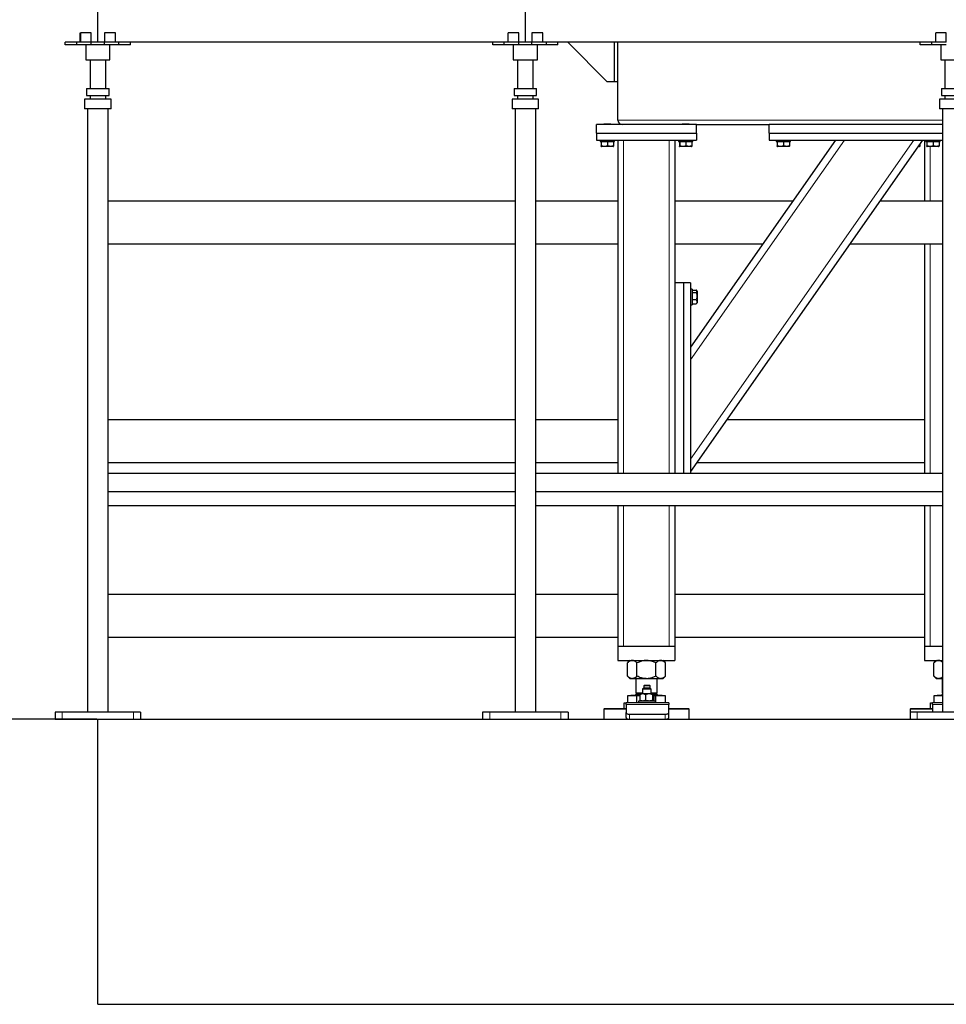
# Model space of a CAD drawing. Header units: millimetres. Extents: x 0 to 841, y 0 to 594.
# Tile 65 of 92: x 405 to 457, y 400 to 455. Entities that reach past the tile are written whole.
import ezdxf

# ---------------------------------------------------------------- set-up
doc = ezdxf.new("R2010")
doc.units = ezdxf.units.MM
doc.header["$PDSIZE"] = -1
doc.layers.add('COTES', color=1, linetype='Continuous')
doc.layers.add('TRAIT-FORT', color=4, linetype='Continuous', lineweight=25)
doc.styles.add('SLDTEXTSTYLE0', font='TXT', dxfattribs={"width": 0.75})
doc.dimstyles.new('SLDDIMSTYLE3', dxfattribs={"dimtxt": 3.5, "dimasz": 2, "dimexe": 0, "dimexo": 0.0625, "dimgap": 0.875, "dimtad": 1, "dimlfac": 25, "dimrnd": 1e-09, "dimzin": 12, "dimdsep": 46, "dimtxsty": 'SLDTEXTSTYLE0', "dimsah": 1, "dimcen": 0.09, "dimadec": 0, "dimazin": 3, "dimtfac": 1, "dimtofl": 0, "dimtmove": 0, "dimatfit": 3, "dimfxl": 1, "dimfrac": 2, "dimtolj": 1, "dimtzin": 12, "dimarcsym": 0})

# ---------------------------------------------------------------- blocks, each defined once
blk = doc.blocks.new('_D_29')
at = {"layer": 'COTES', "color": 0, "lineweight": -2, "transparency": 16777216}
for p, q in [((408.937, 456.23), (399.859, 456.23)), ((399.859, 454.23), (399.859, 418.23)), ((408.937, 416.23), (399.859, 416.23))]:
    blk.add_line(p, q, dxfattribs=at)
at = {"layer": 'COTES', "color": 0, "transparency": 16777216}
for points in [[(399.525, 454.23), (400.192, 454.23), (399.859, 456.23)], [(399.525, 418.23), (400.192, 418.23), (399.859, 416.23)]]:
    blk.add_solid(points, dxfattribs=at)
at = {"layer": 'Defpoints', "color": 0, "transparency": 16777216}
for p in [(408.999, 456.23), (399.859, 416.23), (408.999, 416.23)]:
    blk.add_point(p, dxfattribs=at)
at = {"layer": 'COTES', "color": 0, "transparency": 16777216, "insert": (395.484, 436.23), "char_height": 3.5, "attachment_point": 2, "rotation": 90, "style": 'SLDTEXTSTYLE0'}
blk.add_mtext('\\A1;1000', dxfattribs=at)

msp = doc.modelspace()

# ---------------------------------------------------------------- linework, layer by layer
at = {"lineweight": 18}
for p, q in [((438.19948, 449.84971), (456.41948, 449.84971)), ((438.51948, 448.72971), (438.51948, 430.02971)), ((441.07948, 448.72971), (441.07948, 430.02971)), ((450.90855, 448.72971), (442.27948, 436.40612)), ((454.81503, 448.72971), (442.27948, 430.82709)), ((455.71948, 448.36971), (455.71948, 445.30971)), ((455.71948, 442.90971), (455.71948, 430.02971)), ((438.51948, 428.22971), (438.51948, 420.32971)), ((441.07948, 428.22971), (441.07948, 420.32971)), ((455.71948, 428.22971), (455.71948, 420.32971)), ((439.19948, 417.61771), (439.435, 417.61771)), ((440.2161, 417.61771), (440.39948, 417.61771)), ((456.39948, 417.61771), (456.41948, 417.61771)), ((441.05413, 417.06397), (438.65413, 417.06397)), ((456.41948, 417.06397), (455.85413, 417.06397)), ((406.99948, 416.62971), (406.99948, 416.22971)), ((410.99948, 416.62971), (410.99948, 416.22971)), ((430.99948, 416.62971), (430.99948, 416.22971)), ((434.99948, 416.62971), (434.99948, 416.22971)), ((438.85413, 416.22971), (438.85413, 416.50684)), ((440.85413, 416.22971), (440.85413, 416.50684)), ((454.99948, 416.62971), (454.99948, 416.22971))]:
    msp.add_line(p, q, dxfattribs=at)
at = {"layer": 'TRAIT-FORT', "lineweight": 25}
for p, q in [((408.99948, 454.22971), (408.99948, 456.22971)), ((432.99948, 454.22971), (432.99948, 456.22971)), ((408.01348, 454.22971), (408.01348, 454.74971)), ((408.01348, 454.74971), (408.03843, 454.74971)), ((408.63348, 454.74971), (408.03843, 454.74971)), ((408.03843, 454.22971), (408.03843, 454.74971)), ((408.63348, 454.22971), (408.63348, 454.74971)), ((409.36548, 454.74971), (409.36548, 454.22971)), ((409.98548, 454.74971), (409.36548, 454.74971)), ((409.98548, 454.22971), (409.98548, 454.74971)), ((432.63348, 454.74971), (432.03843, 454.74971)), ((432.03843, 454.22971), (432.03843, 454.74971)), ((432.63348, 454.22971), (432.63348, 454.74971)), ((433.98548, 454.74971), (433.36548, 454.74971)), ((433.36548, 454.74971), (433.36548, 454.22971)), ((433.98548, 454.22971), (433.98548, 454.74971)), ((456.63348, 454.74971), (456.03843, 454.74971)), ((456.03843, 454.22971), (456.03843, 454.74971)), ((456.63348, 454.22971), (456.63348, 454.74971)), ((407.17348, 454.06971), (407.17348, 454.22971)), ((407.81348, 454.22971), (407.17348, 454.22971)), ((407.81348, 454.06971), (407.17348, 454.06971)), ((407.81348, 454.06971), (407.81348, 454.22971)), ((408.63348, 454.22971), (407.81348, 454.22971)), ((408.63348, 454.06971), (407.81348, 454.06971)), ((408.31948, 454.06971), (408.31948, 453.22971)), ((408.63348, 454.06971), (408.63348, 454.22971)), ((409.36548, 454.22971), (408.63348, 454.22971)), ((409.36548, 454.06971), (408.63348, 454.06971)), ((409.36548, 454.06971), (409.36548, 454.22971)), ((410.18548, 454.22971), (409.36548, 454.22971)), ((410.18548, 454.06971), (409.36548, 454.06971)), ((409.67948, 453.22971), (409.67948, 454.06971)), ((410.18548, 454.06971), (410.18548, 454.22971)), ((410.82548, 454.22971), (410.18548, 454.22971)), ((410.82548, 454.06971), (410.18548, 454.06971)), ((410.82548, 454.06971), (410.82548, 454.22971)), ((431.17348, 454.22971), (410.82548, 454.22971)), ((431.17348, 454.06971), (431.17348, 454.22971)), ((431.81348, 454.22971), (431.17348, 454.22971)), ((431.81348, 454.06971), (431.17348, 454.06971)), ((431.81348, 454.06971), (431.81348, 454.22971)), ((432.63348, 454.22971), (431.81348, 454.22971)), ((432.63348, 454.06971), (431.81348, 454.06971)), ((432.31948, 454.06971), (432.31948, 453.22971)), ((433.36548, 454.22971), (432.63348, 454.22971)), ((432.63348, 454.06971), (432.63348, 454.22971)), ((433.36548, 454.06971), (432.63348, 454.06971)), ((433.36548, 454.06971), (433.36548, 454.22971)), ((434.18548, 454.22971), (433.36548, 454.22971)), ((434.18548, 454.06971), (433.36548, 454.06971)), ((433.67948, 453.22971), (433.67948, 454.06971)), ((434.18548, 454.06971), (434.18548, 454.22971)), ((434.82548, 454.22971), (434.18548, 454.22971)), ((434.82548, 454.06971), (434.18548, 454.06971)), ((434.82548, 454.06971), (434.82548, 454.22971)), ((455.17348, 454.22971), (434.82548, 454.22971)), ((437.59948, 452.00971), (435.37948, 454.22971)), ((437.99948, 452.00971), (437.99948, 454.22971)), ((438.19948, 449.84971), (438.19948, 454.22971)), ((455.17348, 454.06971), (455.17348, 454.22971)), ((455.81348, 454.22971), (455.17348, 454.22971)), ((455.81348, 454.06971), (455.17348, 454.06971)), ((455.81348, 454.06971), (455.81348, 454.22971)), ((456.63348, 454.22971), (455.81348, 454.22971)), ((456.63348, 454.06971), (455.81348, 454.06971)), ((456.31948, 454.06971), (456.31948, 453.22971)), ((408.31948, 453.22971), (409.67948, 453.22971)), ((408.55948, 453.22971), (408.55948, 451.63325)), ((409.43948, 451.63325), (409.43948, 453.22971)), ((432.31948, 453.22971), (433.67948, 453.22971)), ((432.55948, 453.22971), (432.55948, 451.63325)), ((433.43948, 451.63325), (433.43948, 453.22971)), ((456.31948, 453.22971), (457.67948, 453.22971)), ((456.55948, 453.22971), (456.55948, 451.63325)), ((408.36948, 451.63325), (409.62948, 451.63325)), ((408.36948, 451.63325), (408.36948, 451.23325)), ((409.62948, 451.23325), (409.62948, 451.63325)), ((432.36948, 451.63325), (432.36948, 451.23325)), ((432.36948, 451.63325), (433.62948, 451.63325)), ((433.62948, 451.23325), (433.62948, 451.63325)), ((437.99948, 452.00971), (437.59948, 452.00971)), ((438.19948, 452.00971), (437.99948, 452.00971)), ((456.36948, 451.63325), (456.36948, 451.23325)), ((456.36948, 451.63325), (457.62948, 451.63325)), ((408.25948, 451.03325), (408.25948, 450.49325)), ((409.73948, 451.03325), (408.25948, 451.03325)), ((408.36948, 451.23325), (409.62948, 451.23325)), ((408.55948, 451.23325), (408.55948, 451.03325)), ((409.43948, 451.03325), (409.43948, 451.23325)), ((409.73948, 450.49325), (409.73948, 451.03325)), ((432.25948, 451.03325), (432.25948, 450.49325)), ((433.73948, 451.03325), (432.25948, 451.03325)), ((432.36948, 451.23325), (433.62948, 451.23325)), ((432.55948, 451.23325), (432.55948, 451.03325)), ((433.43948, 451.03325), (433.43948, 451.23325)), ((433.73948, 450.49325), (433.73948, 451.03325)), ((456.25948, 451.03325), (456.25948, 450.49325)), ((457.73948, 451.03325), (456.25948, 451.03325)), ((456.36948, 451.23325), (457.62948, 451.23325)), ((456.55948, 451.23325), (456.55948, 451.03325)), ((409.73948, 450.49325), (408.25948, 450.49325)), ((408.41948, 450.49325), (408.41948, 416.62971)), ((409.57948, 416.62971), (409.57948, 450.49325)), ((433.73948, 450.49325), (432.25948, 450.49325)), ((432.41948, 450.49325), (432.41948, 416.62971)), ((433.57948, 416.62971), (433.57948, 450.49325)), ((457.73948, 450.49325), (456.25948, 450.49325)), ((456.41948, 450.49325), (456.41948, 416.62971)), ((442.59948, 449.60971), (436.99948, 449.60971)), ((436.99948, 449.12971), (436.99948, 449.60971)), ((437.42748, 449.64971), (437.39948, 449.62171)), ((437.39948, 449.62171), (437.39948, 449.60971)), ((437.79948, 449.62171), (437.39948, 449.62171)), ((437.42748, 449.64971), (437.77148, 449.64971)), ((437.79948, 449.62171), (437.77148, 449.64971)), ((437.79948, 449.60971), (437.79948, 449.62171)), ((441.82748, 449.64971), (441.79948, 449.62171)), ((441.79948, 449.62171), (441.79948, 449.60971)), ((442.19948, 449.62171), (441.79948, 449.62171)), ((441.82748, 449.64971), (442.17148, 449.64971)), ((442.19948, 449.62171), (442.17148, 449.64971)), ((442.19948, 449.60971), (442.19948, 449.62171)), ((442.59948, 449.60971), (446.67948, 449.60971)), ((442.59948, 449.12971), (442.59948, 449.60971)), ((456.41948, 449.60971), (446.67948, 449.60971)), ((446.67948, 449.12971), (446.67948, 449.60971)), ((436.99948, 449.12971), (442.59948, 449.12971)), ((436.99948, 449.12971), (436.99948, 448.72971)), ((436.99948, 448.72971), (442.59948, 448.72971)), ((437.19948, 448.72971), (437.19948, 448.64971)), ((437.99948, 448.64971), (437.99948, 448.72971)), ((438.19948, 448.72971), (438.19948, 430.02971)), ((441.39948, 448.72971), (441.39948, 440.72971)), ((441.59948, 448.72971), (441.59948, 448.64971)), ((450.42024, 448.72971), (442.27948, 437.1035)), ((455.30334, 448.72971), (442.27948, 430.12971)), ((442.39948, 448.64971), (442.39948, 448.72971)), ((442.59948, 449.12971), (442.59948, 448.72971)), ((446.67948, 449.12971), (446.67948, 448.72971)), ((446.67948, 449.12971), (456.41948, 449.12971)), ((446.67948, 448.72971), (456.41948, 448.72971)), ((447.07948, 448.72971), (447.07948, 448.64971)), ((447.87948, 448.64971), (447.87948, 448.72971)), ((455.39948, 448.72971), (455.39948, 445.30971)), ((455.47948, 448.72971), (455.47948, 448.64971)), ((456.27948, 448.64971), (456.27948, 448.72971)), ((437.19948, 448.64971), (437.99948, 448.64971)), ((437.25386, 448.64971), (437.25386, 448.4099)), ((437.25861, 448.38003), (437.27648, 448.36971)), ((437.26539, 448.64971), (437.26539, 448.4099)), ((437.92248, 448.36971), (437.27648, 448.36971)), ((437.611, 448.64971), (437.611, 448.4099)), ((437.92248, 448.36971), (437.94034, 448.38003)), ((437.94509, 448.64971), (437.94509, 448.4099)), ((441.59948, 448.64971), (442.39948, 448.64971)), ((441.65386, 448.64971), (441.65386, 448.4099)), ((441.65861, 448.38003), (441.67648, 448.36971)), ((441.66539, 448.64971), (441.66539, 448.4099)), ((442.32248, 448.36971), (441.67648, 448.36971)), ((442.011, 448.64971), (442.011, 448.4099)), ((442.32248, 448.36971), (442.34034, 448.38003)), ((442.34509, 448.64971), (442.34509, 448.4099)), ((447.07948, 448.64971), (447.87948, 448.64971)), ((447.13386, 448.64971), (447.13386, 448.4099)), ((447.13861, 448.38003), (447.15648, 448.36971)), ((447.14539, 448.64971), (447.14539, 448.4099)), ((447.80248, 448.36971), (447.15648, 448.36971)), ((447.491, 448.64971), (447.491, 448.4099)), ((447.80248, 448.36971), (447.82034, 448.38003)), ((447.82509, 448.64971), (447.82509, 448.4099)), ((455.12248, 448.36971), (455.05126, 448.36971)), ((455.14509, 448.4099), (455.06451, 448.38864)), ((455.12248, 448.36971), (455.14034, 448.38003)), ((455.14509, 448.50372), (455.14509, 448.4099)), ((455.47948, 448.64971), (456.27948, 448.64971)), ((455.53386, 448.64971), (455.53386, 448.4099)), ((455.53861, 448.38003), (455.55648, 448.36971)), ((455.54539, 448.64971), (455.54539, 448.4099)), ((456.20248, 448.36971), (455.55648, 448.36971)), ((455.891, 448.64971), (455.891, 448.4099)), ((456.20248, 448.36971), (456.22034, 448.38003)), ((456.22509, 448.64971), (456.22509, 448.4099)), ((432.41948, 445.30971), (409.57948, 445.30971)), ((438.19948, 445.30971), (433.57948, 445.30971)), ((448.02553, 445.30971), (441.39948, 445.30971)), ((456.41948, 445.30971), (452.90863, 445.30971)), ((409.57948, 442.90971), (432.41948, 442.90971)), ((433.57948, 442.90971), (438.19948, 442.90971)), ((441.39948, 442.90971), (446.34503, 442.90971)), ((451.22813, 442.90971), (456.41948, 442.90971)), ((455.39948, 442.90971), (455.39948, 430.02971)), ((441.87948, 440.72971), (441.39948, 440.72971)), ((441.39948, 440.72971), (441.39948, 430.02971)), ((442.27948, 440.72971), (441.87948, 440.72971)), ((441.87948, 440.72971), (441.87948, 430.02971)), ((442.27948, 440.72971), (442.27948, 430.02971)), ((442.35948, 440.36971), (442.27948, 440.36971)), ((442.35948, 440.36971), (442.35948, 439.92971)), ((442.35948, 440.3178), (442.59929, 440.3178)), ((442.35948, 440.17515), (442.59929, 440.17515)), ((442.35948, 439.92971), (442.35948, 439.48971)), ((442.63948, 440.25271), (442.61498, 440.29515)), ((442.63948, 440.25271), (442.63948, 439.60671)), ((442.27948, 439.48971), (442.35948, 439.48971)), ((442.35948, 439.78706), (442.59929, 439.78706)), ((442.35948, 439.54163), (442.59929, 439.54163)), ((442.61411, 439.56478), (442.59929, 439.54163)), ((442.61498, 439.56428), (442.63948, 439.60671)), ((432.41948, 433.02971), (409.57948, 433.02971)), ((438.19948, 433.02971), (433.57948, 433.02971)), ((455.39948, 433.02971), (444.31008, 433.02971)), ((409.57948, 430.62971), (432.41948, 430.62971)), ((433.57948, 430.62971), (438.19948, 430.62971)), ((442.62958, 430.62971), (455.39948, 430.62971)), ((432.41948, 430.02971), (409.57948, 430.02971)), ((456.41948, 430.02971), (433.57948, 430.02971)), ((432.41948, 428.98971), (409.57948, 428.98971)), ((456.41948, 428.98971), (433.57948, 428.98971)), ((409.57948, 428.22971), (432.41948, 428.22971)), ((433.57948, 428.22971), (456.41948, 428.22971)), ((438.19948, 428.22971), (438.19948, 420.32971)), ((441.39948, 428.22971), (441.39948, 420.32971)), ((455.39948, 428.22971), (455.39948, 420.32971)), ((432.41948, 423.22971), (409.57948, 423.22971)), ((438.19948, 423.22971), (433.57948, 423.22971)), ((455.39948, 423.22971), (441.39948, 423.22971)), ((409.57948, 420.82971), (432.41948, 420.82971)), ((433.57948, 420.82971), (438.19948, 420.82971)), ((441.39948, 420.82971), (455.39948, 420.82971)), ((438.19948, 420.32971), (441.39948, 420.32971)), ((438.19948, 420.32971), (438.19948, 419.52971)), ((438.51948, 420.32971), (441.07948, 420.32971)), ((441.39948, 420.32971), (441.39948, 419.52971)), ((455.39948, 420.32971), (455.39948, 419.52971)), ((455.39948, 420.32971), (456.41948, 420.32971)), ((455.71948, 420.32971), (456.41948, 420.32971)), ((438.19948, 419.52971), (441.39948, 419.52971)), ((438.87948, 419.52971), (438.73715, 419.38739)), ((440.8618, 419.38739), (440.71948, 419.52971)), ((455.39948, 419.52971), (456.41948, 419.52971)), ((456.07948, 419.52971), (455.93715, 419.38739)), ((438.73715, 418.64804), (438.73715, 419.38739)), ((439.26831, 418.64804), (439.26831, 419.38739)), ((440.33064, 418.64804), (440.33064, 419.38739)), ((440.8618, 418.64804), (440.8618, 419.38739)), ((455.93715, 418.64804), (455.93715, 419.38739)), ((438.73715, 418.64804), (438.87948, 418.50571)), ((439.00273, 418.50571), (438.87948, 418.50571)), ((439.79948, 418.50571), (439.00273, 418.50571)), ((439.19948, 418.50571), (439.19948, 417.71771)), ((440.59622, 418.50571), (439.79948, 418.50571)), ((440.39948, 417.71771), (440.39948, 418.50571)), ((440.71948, 418.50571), (440.59622, 418.50571)), ((440.71948, 418.50571), (440.8618, 418.64804)), ((455.93715, 418.64804), (456.07948, 418.50571)), ((456.20273, 418.50571), (456.07948, 418.50571)), ((456.41948, 418.50571), (456.20273, 418.50571)), ((456.39948, 418.50571), (456.39948, 417.71771)), ((439.64508, 417.96971), (439.58508, 417.90971)), ((439.58508, 417.90971), (439.58508, 417.64971)), ((439.66976, 417.90971), (439.58508, 417.90971)), ((439.66508, 418.12971), (439.64508, 418.10971)), ((439.64508, 418.10971), (439.64508, 417.96971)), ((439.70859, 418.10971), (439.64508, 418.10971)), ((439.70859, 417.96971), (439.64508, 417.96971)), ((439.72153, 418.12971), (439.66508, 418.12971)), ((440.06508, 417.90971), (439.66976, 417.90971)), ((440.00508, 418.10971), (439.70859, 418.10971)), ((440.00508, 417.96971), (439.70859, 417.96971)), ((439.98508, 418.12971), (439.72153, 418.12971)), ((440.00508, 418.10971), (439.98508, 418.12971)), ((440.00508, 417.96971), (440.00508, 418.10971)), ((440.06508, 417.90971), (440.00508, 417.96971)), ((440.06508, 417.64971), (440.06508, 417.90971)), ((438.73715, 417.54571), (438.73715, 417.14971)), ((439.26831, 417.54571), (438.73715, 417.54571)), ((438.94548, 417.57371), (438.91748, 417.54571)), ((438.94548, 417.57771), (438.94548, 417.57371)), ((438.94548, 417.57771), (439.43365, 417.57771)), ((438.94548, 417.57371), (439.43365, 417.57371)), ((439.27525, 417.71771), (439.19948, 417.64194)), ((439.19948, 417.71771), (439.58508, 417.71771)), ((439.19948, 417.64194), (439.19948, 417.61771)), ((439.19948, 417.64194), (439.45638, 417.64194)), ((439.43365, 417.54571), (439.26831, 417.54571)), ((439.26831, 417.14971), (439.26831, 417.54571)), ((439.34508, 417.24971), (439.34508, 417.14971)), ((440.30508, 417.24971), (439.34508, 417.24971)), ((439.43365, 417.60971), (439.43365, 417.28971)), ((439.46508, 417.64971), (439.45791, 417.64456)), ((439.45791, 417.25486), (439.46508, 417.24971)), ((439.5921, 417.64971), (439.46508, 417.64971)), ((439.94627, 417.64971), (439.5921, 417.64971)), ((439.75055, 417.60971), (439.75055, 417.28971)), ((440.17925, 417.64971), (439.94627, 417.64971)), ((440.06508, 417.71771), (440.39948, 417.71771)), ((440.14198, 417.60971), (440.14198, 417.28971)), ((440.18508, 417.64971), (440.17925, 417.64971)), ((440.19225, 417.64456), (440.18508, 417.64971)), ((440.18508, 417.24971), (440.19225, 417.25486)), ((440.19365, 417.64194), (440.39948, 417.64194)), ((440.21651, 417.28971), (440.19844, 417.26091)), ((440.21651, 417.60971), (440.21651, 417.28971)), ((440.21651, 417.57771), (440.65348, 417.57771)), ((440.21651, 417.57371), (440.65348, 417.57371)), ((440.33064, 417.54571), (440.21651, 417.54571)), ((440.30508, 417.14971), (440.30508, 417.24971)), ((440.39948, 417.64194), (440.3237, 417.71771)), ((440.33064, 417.14971), (440.33064, 417.54571)), ((440.8618, 417.54571), (440.33064, 417.54571)), ((440.39948, 417.61771), (440.39948, 417.64194)), ((440.65348, 417.57371), (440.65348, 417.57771)), ((440.68148, 417.54571), (440.65348, 417.57371)), ((440.8618, 417.14971), (440.8618, 417.54571)), ((455.93715, 417.54571), (455.93715, 417.14971)), ((456.41948, 417.54571), (455.93715, 417.54571)), ((456.14548, 417.57371), (456.11748, 417.54571)), ((456.14548, 417.57771), (456.14548, 417.57371)), ((456.14548, 417.57771), (456.41948, 417.57771)), ((456.14548, 417.57371), (456.41948, 417.57371)), ((456.39948, 417.71771), (456.41948, 417.71771)), ((456.41948, 417.66194), (456.39948, 417.64194)), ((456.39948, 417.64194), (456.39948, 417.61771)), ((456.39948, 417.64194), (456.41948, 417.64194)), ((437.43948, 416.82971), (437.39948, 416.78971)), ((437.39948, 416.78971), (437.39948, 416.22971)), ((438.65413, 416.78971), (437.39948, 416.78971)), ((437.43948, 416.82971), (438.65413, 416.82971)), ((438.54482, 416.82971), (438.54482, 417.14971)), ((438.54482, 417.14971), (438.65413, 417.14971)), ((441.05413, 417.14971), (438.65413, 417.14971)), ((438.65413, 417.06397), (438.65413, 417.14971)), ((438.65413, 417.06397), (438.65413, 416.60684)), ((441.05413, 417.14971), (441.05413, 417.06397)), ((441.05413, 416.60684), (441.05413, 417.06397)), ((441.05413, 416.82971), (441.9893, 416.82971)), ((442.02642, 416.78971), (441.05413, 416.78971)), ((441.9893, 416.82971), (442.15948, 416.82971)), ((442.19948, 416.78971), (442.02642, 416.78971)), ((442.19948, 416.78971), (442.15948, 416.82971)), ((442.19948, 416.22971), (442.19948, 416.78971)), ((454.63948, 416.82971), (454.59948, 416.78971)), ((454.59948, 416.78971), (454.59948, 416.62971)), ((455.85413, 416.78971), (454.59948, 416.78971)), ((454.63948, 416.82971), (455.85413, 416.82971)), ((455.74482, 416.82971), (455.74482, 417.14971)), ((455.74482, 417.14971), (455.85413, 417.14971)), ((456.41948, 417.14971), (455.85413, 417.14971)), ((455.85413, 417.06397), (455.85413, 417.14971)), ((455.85413, 417.06397), (455.85413, 416.62971)), ((406.59948, 416.62971), (406.59948, 416.22971)), ((406.99948, 416.62971), (406.59948, 416.62971)), ((406.59948, 416.22971), (406.99948, 416.22971)), ((410.99948, 416.62971), (406.99948, 416.62971)), ((406.99948, 416.22971), (410.99948, 416.22971)), ((408.99948, 400.22971), (408.99948, 416.22971)), ((411.39948, 416.62971), (410.99948, 416.62971)), ((410.99948, 416.22971), (411.39948, 416.22971)), ((411.39948, 416.62971), (411.39948, 416.22971)), ((411.39948, 416.22971), (430.59948, 416.22971)), ((430.59948, 416.62971), (430.59948, 416.22971)), ((430.99948, 416.62971), (430.59948, 416.62971)), ((430.59948, 416.22971), (430.99948, 416.22971)), ((434.99948, 416.62971), (430.99948, 416.62971)), ((430.99948, 416.22971), (434.99948, 416.22971)), ((435.39948, 416.62971), (434.99948, 416.62971)), ((434.99948, 416.22971), (435.39948, 416.22971)), ((435.39948, 416.62971), (435.39948, 416.22971)), ((435.39948, 416.22971), (454.59948, 416.22971)), ((438.65413, 416.32971), (438.65413, 416.60684)), ((438.85413, 416.50684), (440.85413, 416.50684)), ((441.05413, 416.32971), (441.05413, 416.60684)), ((454.59948, 416.62971), (454.59948, 416.22971)), ((454.99948, 416.62971), (454.59948, 416.62971)), ((454.59948, 416.22971), (454.99948, 416.22971)), ((458.99948, 416.62971), (454.99948, 416.62971)), ((454.99948, 416.22971), (458.99948, 416.22971)), ((408.99948, 400.22971), (600.99948, 400.22971))]:
    msp.add_line(p, q, dxfattribs=at)
at = {"layer": 'TRAIT-FORT', "lineweight": 25, "flags": 128}
for points in [[(438.65413, 416.60684), (438.65798, 416.58733), (438.66936, 416.56857), (438.68784, 416.55128), (438.71271, 416.53613), (438.74302, 416.52369), (438.7776, 416.51445), (438.81512, 416.50876), (438.85413, 416.50684)], [(438.65413, 416.32971), (438.65798, 416.3102), (438.66936, 416.29144), (438.68784, 416.27416), (438.71271, 416.259), (438.74302, 416.24657), (438.7776, 416.23733), (438.81512, 416.23163), (438.85413, 416.22971)], [(440.85413, 416.50684), (440.89315, 416.50876), (440.93067, 416.51445), (440.96525, 416.52369), (440.99556, 416.53613), (441.02043, 416.55128), (441.03891, 416.56857), (441.05029, 416.58733), (441.05413, 416.60684)], [(440.85413, 416.22971), (440.89315, 416.23163), (440.93067, 416.23733), (440.96525, 416.24657), (440.99556, 416.259), (441.02043, 416.27416), (441.03891, 416.29144), (441.05029, 416.3102), (441.05413, 416.32971)]]:
    msp.add_lwpolyline(points, dxfattribs=at)
at = {"layer": 'TRAIT-FORT', "lineweight": 25}
for centre, radius, start, end in [((438.43948, 449.84971), 0.24, 180, 270), ((439.15948, 417.61771), 0.04, 270, 360), ((440.43948, 417.61771), 0.04, 180, 270), ((456.35948, 417.61771), 0.04, 270, 360)]:
    msp.add_arc(centre, radius, start, end, dxfattribs=at)
for points, knots in [([(437.25386, 448.4099), (437.25486, 448.40112), (437.25688, 448.38339), (437.25988, 448.37691), (437.26274, 448.38643), (437.2645, 448.40202), (437.26539, 448.4099)], [0, 0, 0, 0, 0.264604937, 0.534947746, 0.765343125, 1, 1, 1, 1]), ([(437.611, 448.4099), (437.56703, 448.39775), (437.4943, 448.37765), (437.38882, 448.37952), (437.31786, 448.39347), (437.27704, 448.40625), (437.26539, 448.4099)], [0, 0, 0, 0, 0.38554949, 0.63764185, 0.89654625, 1, 1, 1, 1]), ([(437.94509, 448.4099), (437.9161, 448.40112), (437.85747, 448.38339), (437.77062, 448.37691), (437.68759, 448.38643), (437.63669, 448.40202), (437.611, 448.4099)], [0, 0, 0, 0, 0.26460494, 0.53494775, 0.76534313, 1, 1, 1, 1]), ([(437.94509, 448.4099), (437.94409, 448.4007), (437.9423, 448.38421), (437.94044, 448.38218), (437.93962, 448.38128)], [0, 0, 0, 0, 0.55724314, 1, 1, 1, 1]), ([(441.65386, 448.4099), (441.65486, 448.40112), (441.65688, 448.38339), (441.65988, 448.37691), (441.66274, 448.38643), (441.6645, 448.40202), (441.66539, 448.4099)], [0, 0, 0, 0, 0.264604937, 0.534947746, 0.765343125, 1, 1, 1, 1]), ([(442.011, 448.4099), (441.96703, 448.39775), (441.8943, 448.37765), (441.78882, 448.37952), (441.71786, 448.39347), (441.67704, 448.40625), (441.66539, 448.4099)], [0, 0, 0, 0, 0.38554949, 0.63764185, 0.89654625, 1, 1, 1, 1]), ([(442.34509, 448.4099), (442.3161, 448.40112), (442.25747, 448.38339), (442.17062, 448.37691), (442.08759, 448.38643), (442.03669, 448.40202), (442.011, 448.4099)], [0, 0, 0, 0, 0.26460494, 0.53494775, 0.76534313, 1, 1, 1, 1]), ([(442.34509, 448.4099), (442.34409, 448.4007), (442.3423, 448.38421), (442.34044, 448.38218), (442.33962, 448.38128)], [0, 0, 0, 0, 0.55724314, 1, 1, 1, 1]), ([(447.13386, 448.4099), (447.13486, 448.40112), (447.13688, 448.38339), (447.13988, 448.37691), (447.14274, 448.38643), (447.1445, 448.40202), (447.14539, 448.4099)], [0, 0, 0, 0, 0.264604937, 0.534947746, 0.765343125, 1, 1, 1, 1]), ([(447.491, 448.4099), (447.44703, 448.39775), (447.3743, 448.37765), (447.26882, 448.37952), (447.19786, 448.39347), (447.15704, 448.40625), (447.14539, 448.4099)], [0, 0, 0, 0, 0.38554949, 0.63764185, 0.89654625, 1, 1, 1, 1]), ([(447.82509, 448.4099), (447.7961, 448.40112), (447.73747, 448.38339), (447.65062, 448.37691), (447.56759, 448.38643), (447.51669, 448.40202), (447.491, 448.4099)], [0, 0, 0, 0, 0.26460494, 0.53494775, 0.76534313, 1, 1, 1, 1]), ([(447.82509, 448.4099), (447.82409, 448.4007), (447.8223, 448.38421), (447.82044, 448.38218), (447.81962, 448.38128)], [0, 0, 0, 0, 0.55724314, 1, 1, 1, 1]), ([(455.14509, 448.4099), (455.14409, 448.4007), (455.1423, 448.38421), (455.14044, 448.38218), (455.13962, 448.38128)], [0, 0, 0, 0, 0.55724314, 1, 1, 1, 1]), ([(455.53386, 448.4099), (455.53486, 448.40112), (455.53688, 448.38339), (455.53988, 448.37691), (455.54274, 448.38643), (455.5445, 448.40202), (455.54539, 448.4099)], [0, 0, 0, 0, 0.264604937, 0.534947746, 0.765343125, 1, 1, 1, 1]), ([(455.891, 448.4099), (455.84703, 448.39775), (455.7743, 448.37765), (455.66882, 448.37952), (455.59786, 448.39347), (455.55704, 448.40625), (455.54539, 448.4099)], [0, 0, 0, 0, 0.38554949, 0.63764185, 0.89654625, 1, 1, 1, 1]), ([(456.22509, 448.4099), (456.1961, 448.40112), (456.13747, 448.38339), (456.05062, 448.37691), (455.96759, 448.38643), (455.91669, 448.40202), (455.891, 448.4099)], [0, 0, 0, 0, 0.26460494, 0.53494775, 0.76534313, 1, 1, 1, 1]), ([(456.22509, 448.4099), (456.22409, 448.4007), (456.2223, 448.38421), (456.22044, 448.38218), (456.21962, 448.38128)], [0, 0, 0, 0, 0.55724314, 1, 1, 1, 1]), ([(442.59929, 440.17515), (442.60806, 440.18753), (442.6258, 440.21256), (442.63228, 440.24965), (442.62276, 440.2851), (442.60716, 440.30683), (442.59929, 440.3178)], [0, 0, 0, 0, 0.26460494, 0.53494775, 0.76534313, 1, 1, 1, 1]), ([(442.59929, 440.17515), (442.60806, 440.14147), (442.6258, 440.07337), (442.63228, 439.97247), (442.62276, 439.87603), (442.60716, 439.8169), (442.59929, 439.78706)], [0, 0, 0, 0, 0.26460494, 0.53494775, 0.76534313, 1, 1, 1, 1]), ([(442.59929, 439.78706), (442.61144, 439.75583), (442.63154, 439.70419), (442.62967, 439.62928), (442.61572, 439.57889), (442.60294, 439.5499), (442.59929, 439.54163)], [0, 0, 0, 0, 0.385549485, 0.637641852, 0.896546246, 1, 1, 1, 1]), ([(439.00273, 419.52971), (438.97964, 419.52768), (438.93297, 419.52358), (438.86504, 419.49186), (438.79935, 419.44657), (438.75795, 419.40718), (438.73715, 419.38739)], [0, 0, 0, 0, 0.249577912, 0.504364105, 0.751046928, 1, 1, 1, 1]), ([(439.26831, 419.38739), (439.23193, 419.42085), (439.17683, 419.47153), (439.09793, 419.5125), (439.04581, 419.52784), (439.01386, 419.52923), (439.00273, 419.52971)], [0, 0, 0, 0, 0.432045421, 0.654349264, 0.87965336, 1, 1, 1, 1]), ([(439.79948, 419.52971), (439.79016, 419.52962), (439.71576, 419.52891), (439.57423, 419.50856), (439.40682, 419.45335), (439.30711, 419.40586), (439.26831, 419.38739)], [0, 0, 0, 0, 0.05039955, 0.40261353, 0.76758847, 1, 1, 1, 1]), ([(440.33064, 419.38739), (440.26838, 419.41611), (440.15401, 419.46888), (439.97483, 419.51959), (439.85845, 419.52631), (439.79948, 419.52971)], [0, 0, 0, 0, 0.3707742, 0.68118194, 1, 1, 1, 1]), ([(440.59622, 419.52971), (440.57312, 419.52768), (440.52645, 419.52358), (440.45852, 419.49186), (440.39284, 419.44657), (440.35144, 419.40718), (440.33064, 419.38739)], [0, 0, 0, 0, 0.24957791, 0.50436411, 0.75104693, 1, 1, 1, 1]), ([(440.8618, 419.38739), (440.82542, 419.42085), (440.77032, 419.47153), (440.69142, 419.5125), (440.6393, 419.52784), (440.60734, 419.52923), (440.59622, 419.52971)], [0, 0, 0, 0, 0.432045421, 0.654349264, 0.87965336, 1, 1, 1, 1]), ([(456.20273, 419.52971), (456.17964, 419.52768), (456.13297, 419.52358), (456.06504, 419.49186), (455.99935, 419.44657), (455.95795, 419.40718), (455.93715, 419.38739)], [0, 0, 0, 0, 0.249577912, 0.504364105, 0.751046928, 1, 1, 1, 1]), ([(456.41948, 419.42779), (456.39909, 419.44617), (456.35993, 419.48147), (456.29788, 419.51222), (456.24582, 419.52787), (456.21386, 419.52924), (456.20273, 419.52971)], [0, 0, 0, 0, 0.29830946, 0.57295907, 0.8513154, 1, 1, 1, 1]), ([(439.00273, 418.50571), (438.97964, 418.50774), (438.93297, 418.51184), (438.86504, 418.54356), (438.79935, 418.58885), (438.75795, 418.62825), (438.73715, 418.64804)], [0, 0, 0, 0, 0.24957791, 0.50436411, 0.75104693, 1, 1, 1, 1]), ([(439.26831, 418.64804), (439.23193, 418.61457), (439.17683, 418.56389), (439.09793, 418.52292), (439.04581, 418.50759), (439.01386, 418.5062), (439.00273, 418.50571)], [0, 0, 0, 0, 0.43204542, 0.65434926, 0.87965336, 1, 1, 1, 1]), ([(439.79948, 418.50571), (439.79016, 418.5058), (439.71576, 418.50652), (439.57423, 418.52687), (439.40682, 418.58208), (439.30711, 418.62956), (439.26831, 418.64804)], [0, 0, 0, 0, 0.05039955, 0.40261353, 0.76758847, 1, 1, 1, 1]), ([(440.33064, 418.64804), (440.26838, 418.61931), (440.15401, 418.56654), (439.97483, 418.51584), (439.85845, 418.50912), (439.79948, 418.50571)], [0, 0, 0, 0, 0.3707742, 0.68118194, 1, 1, 1, 1]), ([(440.59622, 418.50571), (440.57312, 418.50774), (440.52645, 418.51184), (440.45852, 418.54356), (440.39284, 418.58885), (440.35144, 418.62825), (440.33064, 418.64804)], [0, 0, 0, 0, 0.24957791, 0.50436411, 0.75104693, 1, 1, 1, 1]), ([(440.8618, 418.64804), (440.82542, 418.61457), (440.77032, 418.56389), (440.69142, 418.52292), (440.6393, 418.50759), (440.60734, 418.5062), (440.59622, 418.50571)], [0, 0, 0, 0, 0.43204542, 0.65434926, 0.87965336, 1, 1, 1, 1]), ([(456.20273, 418.50571), (456.17964, 418.50774), (456.13297, 418.51184), (456.06504, 418.54356), (455.99935, 418.58885), (455.95795, 418.62825), (455.93715, 418.64804)], [0, 0, 0, 0, 0.24957791, 0.50436411, 0.75104693, 1, 1, 1, 1]), ([(456.41948, 418.60764), (456.39909, 418.58926), (456.35993, 418.55395), (456.29788, 418.52321), (456.24582, 418.50755), (456.21386, 418.50619), (456.20273, 418.50571)], [0, 0, 0, 0, 0.298309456, 0.572959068, 0.8513154, 1, 1, 1, 1]), ([(439.5921, 417.64971), (439.56974, 417.64817), (439.52444, 417.64505), (439.47184, 417.627), (439.44192, 417.61345), (439.43365, 417.60971)], [0, 0, 0, 0, 0.413688, 0.83802774, 1, 1, 1, 1]), ([(439.43365, 417.60971), (439.4396, 417.62145), (439.44791, 417.63785), (439.45665, 417.64174), (439.45914, 417.64285)], [0, 0, 0, 0, 0.71553324, 1, 1, 1, 1]), ([(439.5921, 417.24971), (439.56974, 417.25125), (439.52444, 417.25437), (439.47184, 417.27243), (439.44192, 417.28597), (439.43365, 417.28971)], [0, 0, 0, 0, 0.413688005, 0.838027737, 1, 1, 1, 1]), ([(439.43365, 417.28971), (439.4396, 417.27798), (439.44791, 417.26157), (439.45665, 417.25768), (439.45914, 417.25658)], [0, 0, 0, 0, 0.71553324, 1, 1, 1, 1]), ([(439.75055, 417.60971), (439.72516, 417.62079), (439.67369, 417.64324), (439.61954, 417.64753), (439.5921, 417.64971)], [0, 0, 0, 0, 0.493244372, 1, 1, 1, 1]), ([(439.75055, 417.28971), (439.72516, 417.27864), (439.67369, 417.25619), (439.61954, 417.25189), (439.5921, 417.24971)], [0, 0, 0, 0, 0.49324437, 1, 1, 1, 1]), ([(439.94627, 417.64971), (439.91865, 417.64817), (439.86269, 417.64505), (439.79773, 417.627), (439.76076, 417.61345), (439.75055, 417.60971)], [0, 0, 0, 0, 0.413688, 0.83802774, 1, 1, 1, 1]), ([(439.94627, 417.24971), (439.91865, 417.25125), (439.86269, 417.25437), (439.79773, 417.27243), (439.76076, 417.28597), (439.75055, 417.28971)], [0, 0, 0, 0, 0.413688, 0.83802774, 1, 1, 1, 1]), ([(440.14198, 417.60971), (440.11062, 417.62079), (440.04705, 417.64324), (439.98016, 417.64753), (439.94627, 417.64971)], [0, 0, 0, 0, 0.49324437, 1, 1, 1, 1]), ([(440.14198, 417.28971), (440.11062, 417.27864), (440.04705, 417.25619), (439.98016, 417.25189), (439.94627, 417.24971)], [0, 0, 0, 0, 0.49324437, 1, 1, 1, 1]), ([(440.17925, 417.64971), (440.17399, 417.64817), (440.16333, 417.64505), (440.15096, 417.627), (440.14393, 417.61345), (440.14198, 417.60971)], [0, 0, 0, 0, 0.413688, 0.83802774, 1, 1, 1, 1]), ([(440.17925, 417.24971), (440.17399, 417.25125), (440.16333, 417.25437), (440.15096, 417.27243), (440.14393, 417.28597), (440.14198, 417.28971)], [0, 0, 0, 0, 0.413688, 0.83802774, 1, 1, 1, 1]), ([(440.21651, 417.60971), (440.21054, 417.62079), (440.19843, 417.64324), (440.1857, 417.64753), (440.17925, 417.64971)], [0, 0, 0, 0, 0.49324437, 1, 1, 1, 1])]:
    msp.add_open_spline(points, degree=3, knots=knots, dxfattribs=at)

# ---------------------------------------------------------------- dimensions: what is measured, and where the dimension line sits
at = {"layer": 'COTES'}
dim = msp.add_linear_dim(base=(399.8587, 416.22971), p1=(408.99948, 456.22971), p2=(408.99948, 416.22971), angle=90, dimstyle='SLDDIMSTYLE3', dxfattribs=at)
dim.commit()
dim.dimension.update_dxf_attribs({"geometry": '_D_29', "text_midpoint": (399.8587, 436.22971), "dimtype": 160})

doc.saveas('drawing.dxf')
